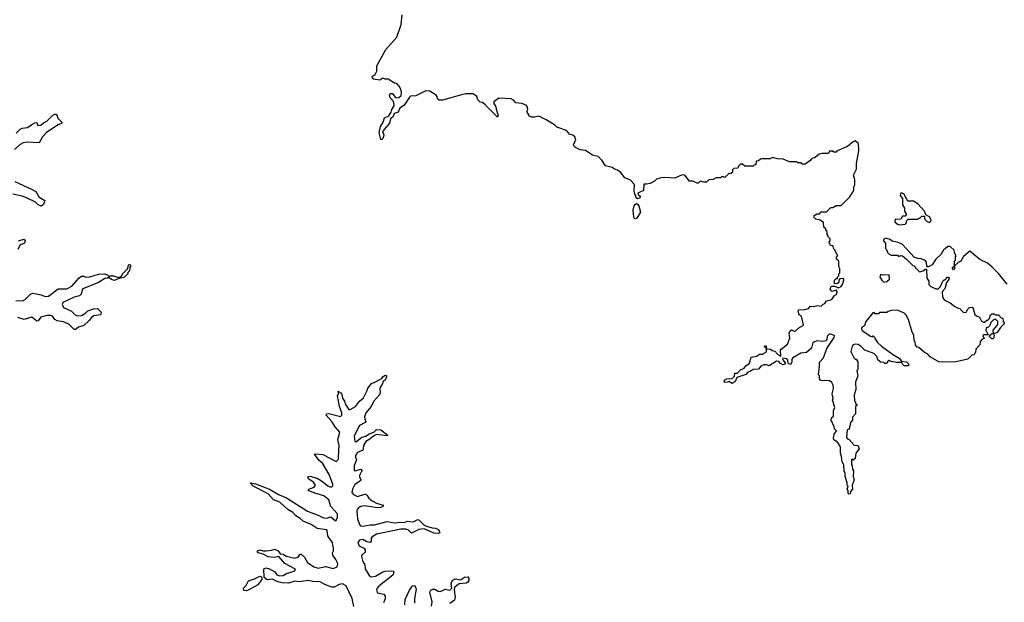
# Model space of a CAD drawing. Extents: x 2710666 to 2828562, y 857017 to 964538.
# Tile 134 of 138: x 2810442 to 2819721, y 871820 to 877310. Entities that reach past the tile are written whole.
import ezdxf

# ---------------------------------------------------------------- set-up
doc = ezdxf.new("R2010")
doc.units = 0

msp = doc.modelspace()

# ---------------------------------------------------------------- linework, layer by layer
at = {"layer": '0CON05XD'}
for points in [[(2816348.3, 875761.7), (2816325, 875760), (2816319.3, 875700.7), (2816267.5, 875675), (2816271.7, 875661.7), (2816292.5, 875645), (2816285, 875630), (2816263, 875623), (2816250, 875635), (2816250, 875655), (2816240, 875665), (2816232.5, 875695), (2816237, 875757), (2816198.3, 875798.3), (2816145, 875820), (2816103, 875873), (2816075, 875892.5), (2816055, 875897.5), (2816025, 875917.5), (2815961.7, 875931.7), (2815927.5, 875985), (2815895, 876022.5), (2815840, 876035), (2815775, 876077.5), (2815723.6, 876083.6), (2815680, 876105), (2815665, 876120), (2815660, 876135), (2815683.3, 876175), (2815675, 876207.5), (2815655, 876222.5), (2815627, 876227), (2815596.1, 876266.1), (2815505, 876297.5), (2815480.7, 876320.7), (2815405, 876367.5), (2815335, 876402.5), (2815295, 876392.5), (2815265, 876392.5), (2815240, 876405), (2815240, 876415), (2815222.5, 876445), (2815230, 876465), (2815227.5, 876485), (2815213.6, 876503.6), (2815175, 876520), (2815118, 876528), (2815095, 876553.3), (2815075, 876563.8), (2814958.3, 876571.7), (2814912, 876538), (2814906.7, 876525), (2814925.7, 876495.7), (2814938.3, 876448.3), (2814952.5, 876405), (2814945, 876392.5), (2814829.3, 876509.3), (2814805, 876530), (2814783, 876533), (2814771.7, 876541.7), (2814760, 876555), (2814750, 876585), (2814715, 876610), (2814645, 876610), (2814605, 876603.3), (2814425, 876553.3), (2814395, 876552.5), (2814380, 876565), (2814377.5, 876585), (2814368.3, 876598.3), (2814306.8, 876636.8), (2814269.7, 876640.3), (2814175, 876592.5), (2814125, 876590), (2814115, 876580), (2814063.9, 876506.1), (2814023.9, 876476.1), (2814010, 876440), (2813972.5, 876425), (2813960.7, 876399.3), (2813937.5, 876375), (2813927.5, 876335), (2813862.5, 876255), (2813872.5, 876225), (2813871.7, 876208.3), (2813865, 876190), (2813855, 876180), (2813845, 876180), (2813830, 876245), (2813842.5, 876305), (2813867.5, 876345), (2813880, 876385), (2813920, 876405), (2813941.7, 876438.3), (2813947.5, 876465), (2813971.7, 876498.3), (2813972.5, 876515), (2813962.5, 876545), (2813934.2, 876574.2), (2813926, 876595), (2813934, 876616), (2813956.7, 876615), (2813980.7, 876580.7), (2813993.8, 876573.8), (2814015, 876577.5), (2814036.7, 876595), (2814040, 876625), (2814032.5, 876655), (2814017.5, 876685), (2813995, 876707.5), (2813973, 876713), (2813915, 876750), (2813885, 876750), (2813865, 876757.5), (2813835, 876740), (2813775, 876750), (2813767.5, 876755), (2813762.5, 876775), (2813792.5, 876795), (2813806.4, 876823.6), (2813807.5, 876875), (2813891.7, 877028.3), (2813996.7, 877145), (2814036.7, 877265), (2814047.5, 877355)], [(2810408.8, 876241.2), (2810445, 876277.5), (2810465, 876286.7), (2810515.8, 876294.2), (2810555, 876323.3), (2810585, 876336.7), (2810605, 876340), (2810612.5, 876312.5), (2810640, 876315), (2810665, 876337.5), (2810696.4, 876353.6), (2810755, 876410), (2810775, 876420), (2810788.3, 876418.3), (2810803, 876383), (2810840, 876345), (2810840, 876335), (2810805, 876320), (2810695, 876247.5), (2810657.5, 876205), (2810625, 876150), (2810516.4, 876156.4), (2810475, 876149.2), (2810445.7, 876134.3), (2810393, 876087)], [(2819200, 874875), (2819196, 874855), (2819176, 874834), (2819160, 874775), (2819136.7, 874745), (2819138.8, 874695), (2819155, 874670), (2819211.2, 874641.2), (2819255, 874607.5), (2819285, 874592.5), (2819305, 874590), (2819310, 874575), (2819335, 874552.5), (2819360, 874555), (2819377, 874583), (2819393.3, 874596.7), (2819415, 874602.5), (2819425, 874597.5), (2819441.7, 874531.7), (2819458.3, 874518.3), (2819488.3, 874508.3), (2819505, 874470), (2819525, 874460), (2819535, 874460), (2819555, 874480), (2819565, 874480), (2819580, 874495), (2819591.7, 874528.3), (2819605, 874540), (2819625, 874540), (2819635, 874530), (2819665, 874530), (2819691.7, 874501.7), (2819708.3, 874498.3), (2819710, 874465), (2819720, 874455), (2819720, 874445), (2819685, 874410), (2819655, 874362.5), (2819620, 874350), (2819626.7, 874336.7), (2819623.3, 874315), (2819616.7, 874303.3), (2819603, 874303), (2819580, 874325), (2819580, 874335), (2819605, 874352.5), (2819620, 874350), (2819616.7, 874383.3), (2819655, 874430), (2819660, 874445), (2819660, 874465), (2819638.3, 874488.3), (2819615, 874480), (2819593, 874457), (2819585, 874430), (2819565, 874410), (2819550, 874405), (2819547.5, 874385), (2819568.3, 874341.7), (2819525, 874340), (2819520, 874335), (2819530, 874305), (2819511.7, 874298.3), (2819493, 874277), (2819490, 874245), (2819453, 874207), (2819450, 874175), (2819440, 874165), (2819438.3, 874151.7), (2819415, 874150), (2819380, 874115), (2819365, 874107.5), (2819265, 874087.5), (2819135, 874083.3), (2819105, 874087.5), (2819023.6, 874133.6), (2818999.3, 874159.3), (2818967, 874177), (2818915, 874220), (2818900, 874225), (2818883, 874243), (2818880, 874275), (2818870, 874285), (2818867, 874337), (2818852.5, 874365), (2818816.4, 874486.4), (2818797.5, 874525), (2818776.1, 874546.1), (2818715, 874572.5), (2818655, 874570), (2818625, 874560), (2818615, 874550), (2818545, 874550), (2818535, 874540), (2818505, 874540), (2818495, 874550), (2818481.7, 874548.3), (2818415, 874466.2), (2818404.4, 874425.6), (2818376, 874405), (2818374.2, 874394.2), (2818381.7, 874381.7), (2818458.3, 874328.3), (2818477.5, 874322.5), (2818485, 874330), (2818500, 874315), (2818500, 874305), (2818527, 874267), (2818563.6, 874233.6), (2818667, 874157), (2818729.3, 874119.3), (2818751.7, 874091.7), (2818800, 874085), (2818818.3, 874068.3), (2818820, 874055), (2818815, 874050), (2818778.3, 874048.3), (2818760, 874065), (2818755, 874080), (2818705, 874080), (2818655, 874090), (2818635, 874100), (2818620, 874085), (2818615, 874070), (2818595, 874070), (2818585, 874080), (2818553, 874083), (2818530, 874105), (2818520, 874135), (2818490, 874165), (2818405, 874197.5), (2818371.7, 874231.7), (2818345, 874248.8), (2818315, 874251.2), (2818297.5, 874245), (2818286.4, 874233.6), (2818273.3, 874185), (2818305, 874120), (2818315, 874110), (2818325, 874110), (2818340, 874085), (2818340, 874015), (2818330, 874005), (2818340, 873955), (2818320, 873895), (2818322.5, 873825), (2818307.5, 873775), (2818310, 873715), (2818318.3, 873708.3), (2818320, 873695), (2818330, 873685), (2818330, 873675), (2818320, 873665), (2818320, 873595), (2818290, 873565), (2818290, 873535), (2818270, 873515), (2818258.3, 873451.7), (2818240, 873445), (2818232.5, 873372.5), (2818241.7, 873361.7), (2818260, 873355), (2818305, 873300), (2818336.4, 873296.4), (2818347.5, 873285), (2818352.5, 873265), (2818323, 873227), (2818316.1, 873173.9), (2818295, 873160), (2818285, 873170), (2818280, 873165), (2818280, 873115), (2818287, 873107), (2818290, 873075), (2818299.3, 873059.3), (2818297, 873007), (2818307.5, 872975), (2818287.5, 872925), (2818290, 872885), (2818270, 872865), (2818268.3, 872841.7), (2818255, 872840), (2818250, 872845), (2818250, 872875), (2818240, 872885), (2818250, 872915), (2818240, 872925), (2818240, 872945), (2818222.5, 873005), (2818221.7, 873041.7), (2818212.5, 873055), (2818207, 873117), (2818192.5, 873145), (2818187.5, 873195), (2818177.5, 873225), (2818177.5, 873285), (2818149.3, 873329.3), (2818115, 873352.5), (2818110, 873365), (2818116.7, 873405), (2818140, 873435), (2818120, 873455), (2818117.5, 873475), (2818090, 873535), (2818093, 873557), (2818110, 873575), (2818112.5, 873625), (2818122.5, 873655), (2818102.5, 873725), (2818107.5, 873745), (2818097.5, 873785), (2818110, 873835), (2818106.7, 873865), (2818095, 873890), (2818075, 873907.5), (2817991.7, 873911.7), (2817980, 873925), (2817980, 873955), (2817970, 873965), (2817980, 874045), (2817978.3, 874081.7), (2818017, 874123), (2818049.3, 874210.7), (2818091.7, 874278.3), (2818116.7, 874315), (2818120, 874335), (2818075, 874350), (2818053, 874327), (2818047.5, 874295), (2818040, 874285), (2818015, 874276.7), (2817955, 874282.5), (2817925, 874272.5), (2817917.5, 874265), (2817902.5, 874215), (2817856.1, 874173.9), (2817803.6, 874166.4), (2817727, 874123), (2817718.3, 874111.7), (2817717, 874083), (2817705, 874062.5), (2817693, 874063), (2817683, 874073), (2817681.7, 874101.7), (2817670, 874115), (2817635, 874120), (2817630, 874115), (2817632.5, 874105), (2817656.7, 874076.7), (2817657, 874063), (2817635, 874058.8), (2817611.7, 874071.7), (2817595, 874090), (2817575, 874092.5), (2817505, 874050), (2817483, 874057), (2817455, 874056.7), (2817427.5, 874045), (2817403.6, 874016.4), (2817355, 874013.3), (2817326.2, 873993.8), (2817305, 873987.5), (2817283.9, 873966.1), (2817201.7, 873938.3), (2817185, 873900), (2817155, 873882.5), (2817125, 873900), (2817116.7, 873893.3), (2817085, 873892.5), (2817080, 873905), (2817085, 873912.5), (2817105, 873927.5), (2817155, 873930), (2817178.3, 873951.7), (2817181.7, 873978.3), (2817205, 873980), (2817235, 874010), (2817270, 874025), (2817285, 874050), (2817320, 874075), (2817335, 874130), (2817385, 874140), (2817413, 874157), (2817441.7, 874158.3), (2817470, 874175), (2817480, 874185), (2817480, 874210), (2817463.3, 874223.3), (2817460, 874235), (2817465, 874240), (2817477.5, 874235), (2817480, 874210), (2817517, 874207), (2817533.3, 874193.3), (2817557, 874187), (2817586.4, 874156.4), (2817615, 874140), (2817612.5, 874195), (2817617.5, 874205), (2817676.2, 874253.8), (2817699.3, 874310.7), (2817692.5, 874355), (2817701.7, 874378.3), (2817715, 874387.5), (2817747, 874373), (2817783.6, 874406.4), (2817820, 874425), (2817827.5, 874435), (2817810, 874515), (2817788.3, 874528.3), (2817777.5, 874565), (2817780, 874575), (2817841.7, 874578.3), (2817875, 874590), (2817895, 874610), (2817925, 874607.5), (2817965, 874617.5), (2817995, 874610), (2818015, 874630), (2818030, 874635), (2818045, 874662.5), (2818095, 874672.5), (2818120, 874710), (2818142.5, 874725), (2818146.7, 874746.7), (2818135, 874760), (2818095, 874750), (2818080, 874775), (2818091.7, 874798.3), (2818125, 874800), (2818155, 874782.5), (2818185, 874797.5), (2818197.5, 874815), (2818210, 874855), (2818205, 874870), (2818171.7, 874868.3), (2818160, 874855), (2818160, 874835), (2818145, 874820), (2818120, 874825), (2818120, 874855), (2818135, 874870), (2818148.3, 874871.7), (2818150, 874885), (2818160, 874895), (2818160, 874915), (2818170, 874925), (2818170, 874965), (2818160, 874985), (2818160, 875035), (2818140, 875055), (2818140, 875075), (2818150, 875085), (2818150, 875095), (2818140, 875105), (2818128.3, 875138.3), (2818110, 875155), (2818108.3, 875178.3), (2818081.7, 875181.7), (2818080, 875195), (2818070, 875205), (2818070, 875215), (2818080, 875225), (2818080, 875245), (2818060, 875265), (2818060, 875275), (2818050, 875285), (2818050, 875315), (2818040, 875325), (2818038.3, 875338.3), (2818020, 875355), (2818018.3, 875398.3), (2817985, 875420), (2817945, 875430), (2817930, 875445), (2817930, 875465), (2817955, 875480), (2817978.3, 875481.7), (2817995, 875500), (2818045, 875500), (2818085, 875540), (2818105, 875540), (2818135, 875560), (2818185, 875560), (2818265, 875640), (2818291.7, 875681.7), (2818302.5, 875705), (2818302.5, 875735), (2818312.5, 875755), (2818311.7, 875801.7), (2818300, 875845), (2818328.3, 875901.7), (2818327.5, 875955), (2818348.8, 876075), (2818347.5, 876145), (2818315, 876170), (2818295, 876160), (2818243.6, 876116.4), (2818146.4, 876073.6), (2818135, 876063.3), (2818115, 876062.5), (2818101.7, 876071.7), (2818088.3, 876071.7), (2818075, 876070), (2818065, 876050), (2818005, 876050), (2817975, 876043.3), (2817938.3, 876011.7), (2817907, 876003), (2817889.3, 875980.7), (2817845, 875950), (2817815, 875950), (2817805, 875960), (2817775, 875960), (2817765, 875970), (2817695, 875970), (2817636.4, 875996.4), (2817585, 875997.5), (2817535, 876010), (2817515, 876000), (2817435, 876000), (2817423, 875997), (2817405, 875980), (2817381.7, 875978.3), (2817378.3, 875941.7), (2817365, 875940), (2817355, 875930), (2817275, 875930), (2817255, 875950), (2817235, 875950), (2817215, 875930), (2817208.3, 875911.7), (2817171.7, 875908.3), (2817160, 875895), (2817158.3, 875871.7), (2817145, 875860), (2817121.7, 875858.3), (2817088.3, 875821.7), (2817075, 875830), (2817055, 875830), (2817045, 875820), (2817005, 875820), (2816977, 875803), (2816935, 875800), (2816915, 875780), (2816888.3, 875778.3), (2816855, 875790), (2816835, 875770), (2816825, 875770), (2816787, 875787), (2816755, 875790), (2816710, 875845), (2816685, 875847.5), (2816615, 875817.5), (2816525, 875823.3), (2816485, 875820), (2816443.9, 875806.1), (2816425, 875787.5), (2816383.6, 875766.4), (2816348.3, 875761.7)], [(2810396.8, 875786.8), (2810552.3, 875712.3), (2810595, 875690), (2810622.3, 875642.3), (2810680, 875605), (2810665, 875570), (2810645, 875553.3), (2810617.5, 875565), (2810590.7, 875590.7), (2810505, 875631.2), (2810465, 875646), (2810377.5, 875665)], [(2818735, 875377.5), (2818785, 875383.8), (2818800, 875395), (2818800, 875415), (2818815, 875430), (2818905, 875430), (2818915, 875440), (2818925, 875440), (2818945, 875460), (2818968.3, 875458.3), (2818970, 875435), (2818995, 875410), (2819015, 875400), (2819028.3, 875411.7), (2819032.5, 875425), (2819015, 875453.3), (2818981.7, 875471.7), (2818970, 875505), (2818905.6, 875575), (2818865, 875601.4), (2818811.2, 875601.2), (2818775, 875670), (2818745, 875680), (2818740, 875655), (2818760, 875625), (2818760, 875565), (2818780, 875535), (2818780, 875505), (2818800, 875475), (2818785, 875460), (2818761.7, 875458.3), (2818745, 875430), (2818691.7, 875428.3), (2818690, 875405), (2818713.9, 875383.9), (2818735, 875377.5)], [(2816245, 875433.8), (2816235, 875437.5), (2816228.8, 875448.8), (2816224, 875516), (2816234.1, 875555.9), (2816245, 875572.5), (2816255, 875576.7), (2816265, 875572.5), (2816275.9, 875555.9), (2816292.5, 875495), (2816258.8, 875441.2), (2816245, 875433.8)], [(2810430, 875225), (2810482.5, 875242.5), (2810493, 875233), (2810487.5, 875205), (2810444.1, 875185.9), (2810425.6, 875144.4)], [(2819747.6, 874817.6), (2819665, 874920), (2819607.1, 874977.1), (2819561.2, 875015), (2819491.2, 875051.2), (2819395, 875130), (2819335, 875077.5), (2819310, 875035), (2819286.4, 875023.6), (2819250, 874990), (2819252.5, 874965), (2819243.3, 874953.3), (2819232.5, 874965), (2819233.6, 874976.4), (2819250, 874990), (2819250, 875035), (2819260, 875045), (2819260, 875075), (2819267.5, 875085), (2819253, 875113), (2819248.3, 875138.3), (2819215, 875170), (2819205, 875172.5), (2819188.3, 875171.7), (2819165, 875150), (2819150, 875145), (2819125, 875100), (2819077, 875053), (2819040, 875000), (2819005, 874980), (2818995, 874980), (2818990, 874985), (2818987.5, 875025), (2818975, 875040), (2818937, 875057), (2818908.3, 875058.3), (2818875, 875070), (2818757.5, 875195), (2818710, 875215), (2818663.6, 875223.6), (2818645, 875237.5), (2818615, 875247.5), (2818595, 875247.5), (2818583, 875237), (2818582.5, 875225), (2818600, 875205), (2818600, 875155), (2818610, 875145), (2818620, 875115), (2818635, 875100), (2818655, 875092.5), (2818715, 875090), (2818725, 875080), (2818745, 875087.5), (2818760, 875085), (2818800, 875055), (2818860, 874995), (2818875, 874990), (2818880, 874975), (2818923, 874933), (2818955, 874942.5), (2818975, 874960), (2818988.3, 874958.3), (2818990, 874875), (2819010, 874845), (2819010, 874815), (2819030, 874795), (2819075, 874772.5), (2819097, 874773), (2819120, 874795), (2819140, 874845), (2819155, 874860), (2819165, 874860), (2819185, 874882.5), (2819195, 874882.5), (2819200, 874875)], [(2810405, 874664.3), (2810467.9, 874662.1), (2810495, 874673.8), (2810545, 874722.5), (2810565, 874732.5), (2810645, 874716.2), (2810682.2, 874702.2), (2810715, 874704.4), (2810804.4, 874775.6), (2810885, 874772.9), (2810935, 874798.8), (2811003.6, 874876.4), (2811025, 874892.5), (2811045, 874892.5), (2811065, 874883.3), (2811104.1, 874885.9), (2811185, 874913.3), (2811245, 874916.7), (2811270, 874905), (2811285, 874890), (2811293.3, 874896.7), (2811325, 874898), (2811375, 874880), (2811398.3, 874891.7), (2811415, 874920), (2811458.3, 874961.7), (2811467.5, 874995), (2811475, 875002.5), (2811485, 875000), (2811487.5, 874985), (2811480, 874975), (2811477, 874943), (2811461.7, 874928.3), (2811460, 874915), (2811425, 874880), (2811375, 874870), (2811335, 874853.3), (2811315, 874857.5), (2811275, 874880), (2811266.7, 874873.3), (2811245, 874872.5), (2811185, 874832.5), (2811037.5, 874775), (2811030, 874765), (2811021.2, 874725), (2811005, 874708.8), (2810955, 874694.3), (2810848.8, 874645), (2810842, 874625), (2810855, 874598.8), (2810930, 874565), (2810965, 874528.8), (2810985, 874518.8), (2811025.9, 874524.1), (2811065, 874546.7), (2811085, 874566.7), (2811137, 874587), (2811175, 874590), (2811210, 874555), (2811205, 874530), (2811139.3, 874520.7), (2811117.5, 874505), (2811096.7, 874475), (2811045, 874427.5), (2810997, 874413), (2810968.3, 874391.7), (2810955, 874390), (2810905, 874442.5), (2810855, 874463.3), (2810795, 874471.2), (2810774.3, 874484.3), (2810751.2, 874515), (2810732.1, 874522.1), (2810705, 874523.1), (2810642.3, 874507.7), (2810616.4, 874473.6), (2810605, 874470), (2810555.6, 874505.6), (2810485, 874486.5), (2810425, 874504.4)], [(2818585, 874837.5), (2818615, 874842.5), (2818640, 874865), (2818636.4, 874906.4), (2818575, 874902.5), (2818555, 874910), (2818547.5, 874885), (2818567.5, 874855), (2818585, 874837.5)], [(2813450.8, 873259.2), (2813454, 873295), (2813441.2, 873355), (2813460, 873425), (2813414.2, 873474.2), (2813384.1, 873524.1), (2813330, 873585), (2813333, 873597), (2813355, 873600), (2813465, 873570), (2813477, 873583), (2813476.4, 873606.4), (2813456.7, 873665), (2813436.7, 873765), (2813450, 873795), (2813441.7, 873808.3), (2813475, 873790), (2813483.8, 873745), (2813503.8, 873715), (2813513, 873683), (2813545, 873637.5), (2813555, 873636.7), (2813607.5, 873665), (2813645.8, 873714.2), (2813682.3, 873747.7), (2813715, 873810), (2813721.7, 873838.3), (2813760, 873885), (2813775, 873887.5), (2813855, 873930), (2813863.6, 873946.4), (2813885, 873960), (2813898.3, 873958.3), (2813900, 873945), (2813887.5, 873915), (2813867.5, 873902.5), (2813857.7, 873872.3), (2813843.3, 873855), (2813836.7, 873835), (2813840, 873795), (2813833.6, 873776.4), (2813775, 873713.3), (2813753.8, 873665), (2813704, 873605), (2813692.5, 873567.5), (2813693.8, 873545), (2813703.3, 873525), (2813697.5, 873515), (2813645, 873486), (2813635, 873471.2), (2813594.5, 873385), (2813600, 873335), (2813615, 873336.2), (2813665, 873375.6), (2813705, 873385.6), (2813735, 873408.9), (2813778, 873422), (2813805, 873450), (2813845.9, 873445.9), (2813912.5, 873395), (2813902.5, 873387.5), (2813805, 873400), (2813780, 873390), (2813742.6, 873357.4), (2813703.1, 873336.9), (2813683.3, 873296.7), (2813677.1, 873255), (2813625, 873230.5), (2813607.1, 873205), (2813606.8, 873186.8), (2813615.6, 873165), (2813595.5, 873105), (2813595, 873066.7), (2813605, 873059.2), (2813655, 873074), (2813668, 873065), (2813644.4, 873015), (2813643.5, 873003.5), (2813657.5, 872975), (2813654.3, 872965.7), (2813599.6, 872930.4), (2813577.5, 872885), (2813571.8, 872855), (2813588.6, 872835), (2813625, 872816.7), (2813695, 872838.9), (2813705, 872840), (2813717.7, 872827.7), (2813733.1, 872803.1), (2813765, 872777.8), (2813805.4, 872755.4), (2813867.5, 872735), (2813866.7, 872725), (2813845, 872714.4), (2813815, 872711.1), (2813695, 872727.9), (2813657.6, 872722.4), (2813632.7, 872707.3), (2813623.5, 872695), (2813620, 872675), (2813626.4, 872606.4), (2813643.3, 872555), (2813655, 872539.4), (2813675, 872537.3), (2813745, 872551.1), (2813785, 872550), (2813905, 872580.8), (2813975, 872570.4), (2814025, 872576.4), (2814065, 872573.1), (2814095.9, 872585.9), (2814150.7, 872579.3), (2814195, 872600), (2814207.5, 872595), (2814255, 872547.5), (2814275, 872537.5), (2814330.7, 872520.7), (2814359.3, 872519.3), (2814387.5, 872505), (2814400, 872475), (2814385, 872470), (2814345, 872473.3), (2814255, 872512.5), (2814203.6, 872506.4), (2814135, 872473.3), (2814102.9, 872502.9), (2814080.3, 872510.3), (2814035, 872510), (2813989.5, 872500.5), (2813805, 872461.8), (2813760.6, 872435), (2813754.5, 872425), (2813753.1, 872395), (2813745, 872384.2), (2813715, 872389.5), (2813675, 872413.1), (2813645, 872405.6), (2813630, 872385), (2813641.5, 872351.5), (2813685, 872328.9), (2813698.1, 872315), (2813697.7, 872292.3), (2813665.8, 872265), (2813663.3, 872255), (2813675, 872206.2), (2813693.3, 872173.3), (2813697.5, 872135), (2813735, 872071.9), (2813755, 872061.8), (2813795, 872066.7), (2813862.9, 872107.1), (2813885, 872113.6), (2813947, 872117), (2813962.7, 872112.7), (2813967.5, 872105), (2813958.6, 872075), (2813825, 871971.9), (2813810.6, 871955), (2813804.3, 871935), (2813815, 871910), (2813875, 871895.6), (2813886.8, 871876.8), (2813885.4, 871854.6), (2813870.9, 871815)], [(2813590.4, 871780.4), (2813576.2, 871855), (2813517.8, 871975), (2813485, 871994.5), (2813452.4, 871987.6), (2813406.4, 871963.6), (2813385, 871962.2), (2813318.3, 871988.3), (2813275, 872014.6), (2813205, 872016.5), (2813165, 872026.9), (2813075, 872013.1), (2813035, 872020), (2812975, 872000.5), (2812915, 872004.5), (2812875, 872014.5), (2812825, 872037.8), (2812773, 872033), (2812746.7, 872055), (2812742.5, 872135), (2812765, 872146.2), (2812797, 872137), (2812845, 872106.2), (2812865, 872080.6), (2812895, 872070.9), (2812925, 872072.5), (2812955, 872092.2), (2813030, 872115), (2813040, 872125), (2813033.8, 872135), (2812940.8, 872185), (2812885, 872252), (2812841.7, 872241.7), (2812785, 872248), (2812735, 872273.8), (2812690, 872285), (2812682.5, 872295), (2812683.6, 872306.4), (2812705, 872316.2), (2812736, 872306), (2812765, 872305.6), (2812815, 872311.2), (2812845, 872321.2), (2812876.7, 872306.7), (2812898, 872278), (2812925, 872272.9), (2812955, 872254.5), (2813035, 872235.6), (2813065, 872244.2), (2813085, 872272.5), (2813095, 872273.3), (2813125, 872246.2), (2813155, 872195.8), (2813215, 872153.1), (2813255, 872143.1), (2813325, 872159.2), (2813395, 872140), (2813434.2, 872155.8), (2813441.4, 872185), (2813422.5, 872225), (2813393.8, 872265), (2813390, 872285), (2813398.8, 872305), (2813399.2, 872325), (2813390.6, 872385), (2813355, 872431.2), (2813346.4, 872446.4), (2813340.6, 872495), (2813335, 872502.5), (2813245.4, 872515.4), (2813189.2, 872555), (2813115, 872586.4), (2813085, 872611.5), (2813044.1, 872634.1), (2813017.1, 872667.1), (2812970, 872695), (2812895, 872762.9), (2812835, 872786), (2812783, 872843), (2812643.3, 872915), (2812613.3, 872945), (2812665, 872935.6), (2812796.3, 872886.3), (2812881.2, 872835), (2812955.3, 872805.3), (2813155, 872680), (2813259.8, 872639.8), (2813305.3, 872615.3), (2813335, 872611.8), (2813375, 872624.4), (2813415, 872592), (2813425, 872592), (2813437.2, 872622.8), (2813435.5, 872655), (2813374.6, 872724.6), (2813355.7, 872785), (2813307.1, 872825), (2813212.5, 872852.5), (2813160, 872875), (2813167.5, 872885), (2813218, 872905), (2813228.9, 872925), (2813215, 872948.6), (2813163.8, 872985), (2813156.7, 873003.3), (2813175, 873007.5), (2813245, 872990.6), (2813286.2, 872966.2), (2813345, 872918.1), (2813365, 872908.1), (2813385, 872908), (2813392.9, 872917.1), (2813393.1, 872935), (2813357.3, 873025), (2813295, 873131.2), (2813265, 873156.7), (2813220, 873215), (2813225, 873220), (2813297.5, 873212.5), (2813425, 873146.7), (2813445, 873170), (2813450.8, 873259.2)], [(2812575, 871927.5), (2812555, 871932.5), (2812550, 871955), (2812575, 871980), (2812597, 872023), (2812655, 872040), (2812705, 872066.7), (2812719.3, 872059.3), (2812722.5, 872035), (2812687.5, 871985), (2812595, 871933.3), (2812575, 871927.5)], [(2814322.9, 871785), (2814330, 871825), (2814307.5, 871915), (2814315.9, 871934.1), (2814335, 871943.3), (2814353, 871943), (2814384.2, 871924.2), (2814405, 871921.2), (2814455, 871944.2), (2814495, 871936.2), (2814513.8, 871955), (2814508.8, 871995), (2814513.8, 872015), (2814525, 872030), (2814545, 872040), (2814595, 872033.3), (2814635, 872056.2), (2814665, 872061.2), (2814674.2, 872044.2), (2814674.3, 872025), (2814665, 872008.6), (2814650.8, 872000.8), (2814585, 871994.2), (2814560.2, 871979.8), (2814540.9, 871959.1), (2814536.7, 871935), (2814544.5, 871865), (2814538.5, 871841.5), (2814495, 871808.6)], [(2814071.8, 871795), (2814075, 871847.5), (2814110.9, 871929.1), (2814145, 871976.7), (2814165, 871977.5), (2814177.8, 871945), (2814162.1, 871855), (2814162.6, 871812.6)]]:
    msp.add_lwpolyline(points, dxfattribs=at)

doc.saveas('drawing.dxf')
